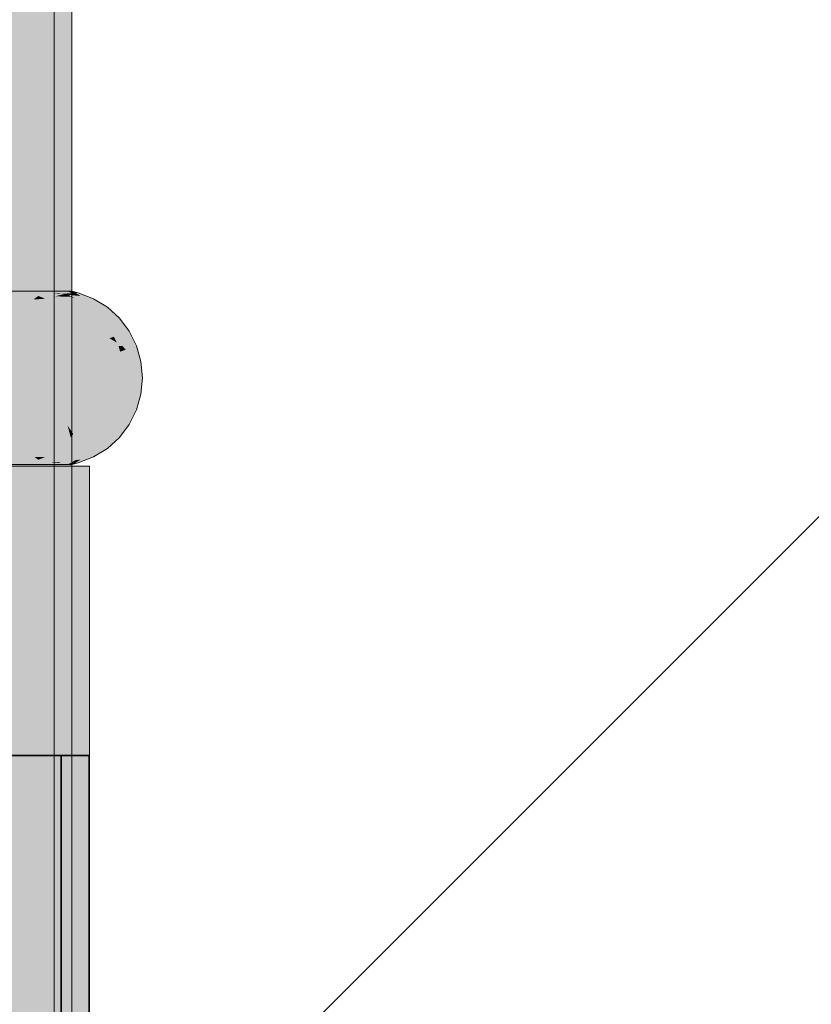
# Model space of a CAD drawing. Extents: x -299 to 601, y -39 to 381.
# Tile 225 of 252: x -52.545 to -52.097, y 137.004 to 137.561. Entities that reach past the tile are written whole.
import ezdxf

# ---------------------------------------------------------------- set-up
doc = ezdxf.new("R2010")
doc.units = 0
doc.layers.get('0').update_dxf_attribs({"lineweight": 35})
for name, color, linetype, lineweight, true_color in [('A_Wand_allgemein', 7, 'Continuous', 35, 0x585858), ('L_Auslass', 7, 'Continuous', 35, 0xababab), ('L_Auslass-Shading', 7, 'Continuous', 35, 0xababab), ('L_Bauteil', 7, 'Continuous', 5, 0xababab), ('L_Bauteil-Shading', 7, 'Continuous', 5, 0xababab), ('L_Zuluft', 6, 'Continuous', 5, 0xff00ff), ('L_Zuluft-Shading', 6, 'Continuous', 5, 0xff00ff)]:
    doc.layers.add(name, color=color, linetype=linetype, lineweight=lineweight, true_color=true_color)

# ---------------------------------------------------------------- blocks, each defined once
blk = doc.blocks.new('Shading-A06HSX2MNL', base_point=(-54.54077, 143.20929))
at = {"layer": 'L_Bauteil-Shading', "color": 251, "true_color": 0x686d72}
for points in [[(-52.53733, 138.30602), (-52.556, 140.61652), (-52.53733, 136.30827), (-52.556, 136.30827)], [(-52.52958, 140.34828), (-52.53733, 140.427), (-52.52958, 137.34642), (-52.53733, 139.38934)], [(-52.53733, 138.30602), (-52.52958, 137.34642), (-52.53733, 139.38934)], [(-52.51824, 138.89462), (-52.51824, 137.4073), (-52.51564, 138.86829), (-52.51564, 137.40727)], [(-52.52958, 137.34642), (-52.53733, 138.30602), (-52.52958, 136.30827), (-52.53733, 136.30827)], [(-52.52564, 138.1806), (-52.52958, 138.18054), (-52.52651, 136.53598), (-52.52958, 137.34642)], [(-52.52746, 136.30827), (-52.51824, 136.98775), (-52.52746, 138.17744), (-52.52279, 138.17966)], [(-52.52564, 138.1806), (-52.52651, 136.53598), (-52.52564, 136.53596)], [(-52.52279, 138.17966), (-52.51824, 136.98775), (-52.51824, 138.18181)], [(-52.53852, 138.17221), (-52.5462, 136.30827), (-52.52746, 138.17744), (-52.52746, 136.30827)], [(-52.5462, 138.16858), (-52.5462, 136.30827), (-52.53852, 138.17221)], [(-52.54984, 137.40588), (-52.55479, 137.40373), (-52.5391, 137.40637), (-52.55301, 137.40369)], [(-52.5391, 137.40637), (-52.55301, 137.40369), (-52.53457, 137.40459), (-52.53638, 137.40331)], [(-52.5391, 137.40637), (-52.54871, 137.40637), (-52.54984, 137.40588)], [(-52.51824, 137.4073), (-52.51824, 136.98775), (-52.51564, 137.40727), (-52.51564, 136.30827)], [(-52.55301, 137.40369), (-52.55638, 137.40305), (-52.53638, 137.40331), (-52.53676, 137.40305)], [(-52.53676, 137.40305), (-52.53064, 137.40305), (-52.53457, 137.40459)], [(-52.52958, 137.34642), (-52.52958, 136.53603), (-52.52651, 136.53598)], [(-52.55433, 137.31264), (-52.53645, 137.31331), (-52.55638, 137.31352), (-52.53676, 137.31352)], [(-52.54871, 137.3102), (-52.53645, 137.31331), (-52.55433, 137.31264)], [(-52.54871, 137.3102), (-52.5391, 137.3102), (-52.53645, 137.31331), (-52.53457, 137.31197)], [(-52.53645, 137.31331), (-52.53064, 137.31352), (-52.53676, 137.31352)], [(-52.53457, 137.31197), (-52.53064, 137.31352), (-52.53645, 137.31331)]]:
    blk.add_solid(points, dxfattribs=at)
at = {"layer": 'L_Bauteil-Shading', "color": 8, "true_color": 0x797e85}
for points in [[(-52.54272, 137.3093), (-52.54272, 137.40727), (-52.5752, 137.3093), (-52.5752, 137.36763)], [(-52.54272, 137.40727), (-52.5752, 137.40727), (-52.5752, 137.36763)]]:
    blk.add_solid(points, dxfattribs=at)
at = {"layer": 'L_Bauteil-Shading', "color": 251, "true_color": 0x65696f}
for points in [[(-52.5391, 137.40637), (-52.54272, 137.40727), (-52.54871, 137.40637), (-52.54554, 137.40724)], [(-52.54272, 137.40727), (-52.54542, 137.40727), (-52.54554, 137.40724)], [(-52.5057, 137.39818), (-52.52293, 137.39818), (-52.50318, 137.39587), (-52.51622, 137.39197)], [(-52.50318, 137.39587), (-52.51622, 137.39197), (-52.49889, 137.39197)], [(-52.49551, 137.39818), (-52.5057, 137.39818), (-52.50318, 137.39587)], [(-52.48869, 137.39197), (-52.49551, 137.39818), (-52.49889, 137.39197), (-52.50318, 137.39587)], [(-52.49889, 137.3246), (-52.51622, 137.3246), (-52.50142, 137.32228), (-52.52293, 137.31837)], [(-52.50142, 137.32228), (-52.52293, 137.31837), (-52.5057, 137.31837)], [(-52.49551, 137.31837), (-52.48869, 137.3246), (-52.5057, 137.31837), (-52.50142, 137.32228)], [(-52.48869, 137.3246), (-52.49889, 137.3246), (-52.50142, 137.32228)], [(-52.54834, 137.31009), (-52.5391, 137.3102), (-52.54871, 137.3102)], [(-52.54542, 137.3093), (-52.54272, 137.3093), (-52.54834, 137.31009), (-52.5391, 137.3102)]]:
    blk.add_solid(points, dxfattribs=at)
at = {"layer": 'L_Bauteil-Shading', "color": 251, "true_color": 0x686c72}
for points in [[(-52.51935, 137.40727), (-52.54272, 137.40727), (-52.51935, 137.39386), (-52.54272, 137.3093)], [(-52.51564, 137.3093), (-52.51564, 137.40727), (-52.51935, 137.3093), (-52.51935, 137.39386)], [(-52.51564, 137.40727), (-52.51935, 137.40727), (-52.51935, 137.39386)], [(-52.51935, 137.39386), (-52.54272, 137.3093), (-52.51935, 137.3093)], [(-52.48669, 137.36746), (-52.50423, 137.36746), (-52.48637, 137.36409), (-52.5034, 137.35828)], [(-52.47649, 137.36746), (-52.48669, 137.36746), (-52.48637, 137.36409)], [(-52.47564, 137.35828), (-52.47649, 137.36746), (-52.48584, 137.35828), (-52.48637, 137.36409)], [(-52.48637, 137.36409), (-52.5034, 137.35828), (-52.48584, 137.35828)], [(-52.48584, 137.35828), (-52.5034, 137.35828), (-52.48615, 137.3549), (-52.50423, 137.34909)], [(-52.47649, 137.34909), (-52.47564, 137.35828), (-52.48669, 137.34909), (-52.48615, 137.3549)], [(-52.47564, 137.35828), (-52.48584, 137.35828), (-52.48615, 137.3549)], [(-52.48615, 137.3549), (-52.50423, 137.34909), (-52.48669, 137.34909)]]:
    blk.add_solid(points, dxfattribs=at)
at = {"layer": 'L_Bauteil-Shading', "color": 251, "true_color": 0x61656a}
for points in [[(-52.53926, 137.40727), (-52.54272, 137.40727), (-52.53107, 137.40668), (-52.5391, 137.40637)], [(-52.53107, 137.40668), (-52.52525, 137.40691), (-52.53926, 137.40727), (-52.52676, 137.40727)], [(-52.53107, 137.40668), (-52.5391, 137.40637), (-52.52682, 137.40637)], [(-52.52682, 137.40637), (-52.52308, 137.40637), (-52.53107, 137.40668), (-52.52525, 137.40691)], [(-52.52676, 137.40727), (-52.52525, 137.40691), (-52.51815, 137.40727), (-52.51794, 137.40718)], [(-52.51794, 137.40718), (-52.52525, 137.40691), (-52.51599, 137.40637), (-52.52308, 137.40637)], [(-52.51794, 137.40718), (-52.51564, 137.40727), (-52.51815, 137.40727)], [(-52.51564, 137.40727), (-52.51794, 137.40718), (-52.51348, 137.40637), (-52.51599, 137.40637)], [(-52.51348, 137.40637), (-52.51196, 137.40637), (-52.51564, 137.40727)], [(-52.5391, 137.3102), (-52.54272, 137.3093), (-52.52682, 137.3102), (-52.53691, 137.30946)], [(-52.54272, 137.3093), (-52.53926, 137.3093), (-52.53691, 137.30946)], [(-52.53691, 137.30946), (-52.53926, 137.3093), (-52.52459, 137.30981), (-52.52676, 137.3093)], [(-52.52682, 137.3102), (-52.53691, 137.30946), (-52.52308, 137.3102), (-52.52459, 137.30981)], [(-52.51629, 137.31006), (-52.52459, 137.30981), (-52.51815, 137.3093), (-52.52676, 137.3093)], [(-52.51599, 137.3102), (-52.52308, 137.3102), (-52.51629, 137.31006), (-52.52459, 137.30981)], [(-52.5136, 137.31013), (-52.51629, 137.31006), (-52.51564, 137.3093), (-52.51815, 137.3093)], [(-52.51348, 137.3102), (-52.51599, 137.3102), (-52.5136, 137.31013), (-52.51629, 137.31006)], [(-52.51564, 137.3093), (-52.51196, 137.3102), (-52.5136, 137.31013)], [(-52.5136, 137.31013), (-52.51196, 137.3102), (-52.51348, 137.3102)]]:
    blk.add_solid(points, dxfattribs=at)
at = {"layer": 'L_Bauteil-Shading', "color": 251, "true_color": 0x62666b}
for points in [[(-52.52522, 137.40437), (-52.5391, 137.40637), (-52.53457, 137.40459)], [(-52.52522, 137.40437), (-52.52019, 137.40561), (-52.5391, 137.40637), (-52.52682, 137.40637)], [(-52.52308, 137.40637), (-52.52682, 137.40637), (-52.5215, 137.40576)], [(-52.51894, 137.40512), (-52.52019, 137.40561), (-52.52339, 137.40433), (-52.52522, 137.40437)], [(-52.52308, 137.40637), (-52.5215, 137.40576), (-52.51599, 137.40637), (-52.51573, 137.4062)], [(-52.51573, 137.4062), (-52.5215, 137.40576), (-52.51513, 137.40581), (-52.51778, 137.40533)], [(-52.51778, 137.40533), (-52.52019, 137.40561), (-52.51894, 137.40512)], [(-52.51513, 137.40581), (-52.51778, 137.40533), (-52.51371, 137.40486)], [(-52.51573, 137.4062), (-52.51348, 137.40637), (-52.51599, 137.40637)], [(-52.51348, 137.40637), (-52.51573, 137.4062), (-52.51316, 137.40616), (-52.51513, 137.40581)], [(-52.51316, 137.40616), (-52.51513, 137.40581), (-52.51067, 137.40453), (-52.51371, 137.40486)], [(-52.51316, 137.40616), (-52.51196, 137.40637), (-52.51348, 137.40637)], [(-52.51067, 137.40453), (-52.50571, 137.40395), (-52.51316, 137.40616), (-52.51196, 137.40637)], [(-52.53064, 137.40305), (-52.52522, 137.40437), (-52.53457, 137.40459)], [(-52.52522, 137.40437), (-52.53064, 137.40305), (-52.52339, 137.40433)], [(-52.52339, 137.40433), (-52.53064, 137.40305), (-52.51648, 137.40417), (-52.51355, 137.40305)], [(-52.51894, 137.40512), (-52.52339, 137.40433), (-52.51648, 137.40417)], [(-52.51894, 137.40512), (-52.51648, 137.40417), (-52.51778, 137.40533), (-52.5156, 137.40416)], [(-52.51778, 137.40533), (-52.5156, 137.40416), (-52.50571, 137.40395), (-52.50564, 137.40393)], [(-52.51648, 137.40417), (-52.51355, 137.40305), (-52.5156, 137.40416)], [(-52.5156, 137.40416), (-52.51355, 137.40305), (-52.50564, 137.40393), (-52.50336, 137.40305)], [(-52.51678, 137.31227), (-52.51648, 137.31239), (-52.5391, 137.3102), (-52.53457, 137.31197)], [(-52.52682, 137.3102), (-52.52019, 137.31094), (-52.5391, 137.3102), (-52.51678, 137.31227)], [(-52.51648, 137.31239), (-52.51355, 137.31352), (-52.53457, 137.31197), (-52.53064, 137.31352)], [(-52.52682, 137.3102), (-52.52308, 137.3102), (-52.5215, 137.31081)], [(-52.51371, 137.31169), (-52.5215, 137.31081), (-52.51599, 137.3102), (-52.52308, 137.3102)], [(-52.51678, 137.31227), (-52.52019, 137.31094), (-52.50564, 137.31264), (-52.50571, 137.31261)], [(-52.50336, 137.31352), (-52.51355, 137.31352), (-52.51678, 137.31227)], [(-52.51678, 137.31227), (-52.50564, 137.31264), (-52.51521, 137.31242)], [(-52.51067, 137.31204), (-52.51371, 137.31169), (-52.51348, 137.3102), (-52.51599, 137.3102)], [(-52.50564, 137.31264), (-52.50336, 137.31352), (-52.51521, 137.31242)], [(-52.51348, 137.3102), (-52.51196, 137.3102), (-52.51067, 137.31204), (-52.50571, 137.31261)]]:
    blk.add_solid(points, dxfattribs=at)
at = {"layer": 'L_Bauteil-Shading', "color": 8, "true_color": 0x6d7177}
for points in [[(-52.56337, 137.39818), (-52.54106, 137.39818), (-52.55908, 137.40117), (-52.53714, 137.4026)], [(-52.55908, 137.40117), (-52.53714, 137.4026), (-52.55638, 137.40305), (-52.53676, 137.40305)], [(-52.54106, 137.39818), (-52.52293, 137.39818), (-52.53714, 137.4026), (-52.53064, 137.40305)], [(-52.53714, 137.4026), (-52.53064, 137.40305), (-52.53676, 137.40305)], [(-52.56041, 137.31633), (-52.54022, 137.31743), (-52.56337, 137.31837), (-52.54106, 137.31837)], [(-52.55638, 137.31352), (-52.53676, 137.31352), (-52.56041, 137.31633), (-52.54022, 137.31743)], [(-52.54022, 137.31743), (-52.52293, 137.31837), (-52.54106, 137.31837)], [(-52.53676, 137.31352), (-52.53064, 137.31352), (-52.54022, 137.31743), (-52.52293, 137.31837)]]:
    blk.add_solid(points, dxfattribs=at)
at = {"layer": 'L_Bauteil-Shading', "color": 251, "true_color": 0x64686d}
for points in [[(-52.51355, 137.40305), (-52.53064, 137.40305), (-52.51063, 137.40123), (-52.52293, 137.39818)], [(-52.51063, 137.40123), (-52.52293, 137.39818), (-52.5057, 137.39818)], [(-52.50336, 137.40305), (-52.51355, 137.40305), (-52.51063, 137.40123)], [(-52.49551, 137.39818), (-52.50336, 137.40305), (-52.5057, 137.39818), (-52.51063, 137.40123)], [(-52.5057, 137.31837), (-52.52293, 137.31837), (-52.50864, 137.31656), (-52.53064, 137.31352)], [(-52.50864, 137.31656), (-52.53064, 137.31352), (-52.51355, 137.31352)], [(-52.50336, 137.31352), (-52.49551, 137.31837), (-52.51355, 137.31352), (-52.50864, 137.31656)], [(-52.49551, 137.31837), (-52.5057, 137.31837), (-52.50864, 137.31656)]]:
    blk.add_solid(points, dxfattribs=at)
at = {"layer": 'L_Bauteil-Shading', "color": 8, "true_color": 0x71757b}
for points in [[(-52.56945, 137.39197), (-52.5448, 137.39197), (-52.56694, 137.39453), (-52.54201, 137.39659)], [(-52.56694, 137.39453), (-52.54201, 137.39659), (-52.56337, 137.39818), (-52.54106, 137.39818)], [(-52.5448, 137.39197), (-52.51622, 137.39197), (-52.54201, 137.39659), (-52.52293, 137.39818)], [(-52.54201, 137.39659), (-52.52293, 137.39818), (-52.54106, 137.39818)], [(-52.56601, 137.32108), (-52.54363, 137.32266), (-52.56945, 137.3246), (-52.5448, 137.3246)], [(-52.56337, 137.31837), (-52.54106, 137.31837), (-52.56601, 137.32108), (-52.54363, 137.32266)], [(-52.54363, 137.32266), (-52.51622, 137.3246), (-52.5448, 137.3246)], [(-52.54106, 137.31837), (-52.52293, 137.31837), (-52.54363, 137.32266), (-52.51622, 137.3246)]]:
    blk.add_solid(points, dxfattribs=at)
at = {"layer": 'L_Bauteil-Shading', "color": 8, "true_color": 0x74797f}
for points in [[(-52.57314, 137.38649), (-52.54598, 137.3891), (-52.56945, 137.39197), (-52.5448, 137.39197)], [(-52.51622, 137.39197), (-52.54638, 137.38815), (-52.51846, 137.3846), (-52.54784, 137.3846)], [(-52.54638, 137.38815), (-52.51622, 137.39197), (-52.54598, 137.3891)], [(-52.54598, 137.3891), (-52.51622, 137.39197), (-52.5448, 137.39197)], [(-52.51622, 137.39197), (-52.51846, 137.3846), (-52.51479, 137.39005)], [(-52.51846, 137.3846), (-52.51076, 137.3846), (-52.51479, 137.39005)], [(-52.54607, 137.32767), (-52.56945, 137.3246), (-52.5448, 137.3246)], [(-52.54659, 137.32893), (-52.51804, 137.33134), (-52.54784, 137.33195), (-52.51846, 137.33195)], [(-52.54607, 137.32767), (-52.51804, 137.33134), (-52.54659, 137.32893)], [(-52.51804, 137.33134), (-52.54607, 137.32767), (-52.51622, 137.3246), (-52.5448, 137.3246)], [(-52.51804, 137.33134), (-52.51076, 137.33195), (-52.51846, 137.33195)], [(-52.51479, 137.32652), (-52.51076, 137.33195), (-52.51804, 137.33134)], [(-52.51804, 137.33134), (-52.51622, 137.3246), (-52.51479, 137.32652)]]:
    blk.add_solid(points, dxfattribs=at)
at = {"layer": 'L_Bauteil-Shading', "color": 251, "true_color": 0x666a70}
for points in [[(-52.49683, 137.38925), (-52.49889, 137.39197), (-52.51479, 137.39005), (-52.51622, 137.39197)], [(-52.49683, 137.38925), (-52.51479, 137.39005), (-52.50545, 137.38637)], [(-52.51479, 137.39005), (-52.51076, 137.3846), (-52.50545, 137.38637)], [(-52.49332, 137.3846), (-52.49683, 137.38925), (-52.50093, 137.3846), (-52.50545, 137.38637)], [(-52.48869, 137.39197), (-52.49889, 137.39197), (-52.49683, 137.38925)], [(-52.48313, 137.3846), (-52.48869, 137.39197), (-52.49332, 137.3846), (-52.49683, 137.38925)], [(-52.50545, 137.38637), (-52.51076, 137.3846), (-52.50093, 137.3846)], [(-52.49538, 137.32924), (-52.51479, 137.32652), (-52.51622, 137.3246)], [(-52.49538, 137.32924), (-52.51622, 137.3246), (-52.49889, 137.3246)], [(-52.49538, 137.32924), (-52.49332, 137.33195), (-52.51479, 137.32652), (-52.50093, 137.33195)], [(-52.50093, 137.33195), (-52.51076, 137.33195), (-52.51479, 137.32652)], [(-52.48869, 137.3246), (-52.48313, 137.33195), (-52.49889, 137.3246), (-52.49538, 137.32924)], [(-52.48313, 137.33195), (-52.49332, 137.33195), (-52.49538, 137.32924)]]:
    blk.add_solid(points, dxfattribs=at)
at = {"layer": 'L_Bauteil-Shading', "color": 8, "true_color": 0x767b82}
for points in [[(-52.5501, 137.37634), (-52.52212, 137.37634), (-52.54895, 137.38057), (-52.51883, 137.38374)], [(-52.51883, 137.38374), (-52.54795, 137.3842), (-52.54895, 137.38057)], [(-52.51846, 137.3846), (-52.54784, 137.3846), (-52.51883, 137.38374), (-52.54795, 137.3842)], [(-52.52212, 137.37634), (-52.50671, 137.37634), (-52.51883, 137.38374), (-52.51076, 137.3846)], [(-52.51883, 137.38374), (-52.51076, 137.3846), (-52.51846, 137.3846)], [(-52.54921, 137.33698), (-52.52212, 137.34023), (-52.5501, 137.34023)], [(-52.52212, 137.34023), (-52.54921, 137.33698), (-52.52149, 137.33881), (-52.54899, 137.33615)], [(-52.54784, 137.33195), (-52.51846, 137.33195), (-52.54899, 137.33615), (-52.52149, 137.33881)], [(-52.52149, 137.33881), (-52.50671, 137.34023), (-52.52212, 137.34023)], [(-52.51846, 137.33195), (-52.51076, 137.33195), (-52.52149, 137.33881), (-52.50671, 137.34023)]]:
    blk.add_solid(points, dxfattribs=at)
at = {"layer": 'L_Bauteil-Shading', "color": 251, "true_color": 0x676b71}
for points in [[(-52.50093, 137.3846), (-52.51076, 137.3846), (-52.49434, 137.38068), (-52.50671, 137.37634)], [(-52.49181, 137.38156), (-52.49332, 137.3846), (-52.49434, 137.38068), (-52.50093, 137.3846)], [(-52.48313, 137.3846), (-52.49332, 137.3846), (-52.49181, 137.38156)], [(-52.47902, 137.37634), (-52.48313, 137.3846), (-52.48921, 137.37634), (-52.49181, 137.38156)], [(-52.48921, 137.37634), (-52.49012, 137.37817), (-52.50671, 137.37634), (-52.49434, 137.38068)], [(-52.49012, 137.37817), (-52.49181, 137.38156), (-52.49434, 137.38068)], [(-52.48921, 137.34023), (-52.50671, 137.34023), (-52.49073, 137.33717), (-52.51076, 137.33195)], [(-52.48313, 137.33195), (-52.47902, 137.34023), (-52.49332, 137.33195), (-52.49073, 137.33717)], [(-52.47902, 137.34023), (-52.48921, 137.34023), (-52.49073, 137.33717)], [(-52.49329, 137.3365), (-52.51076, 137.33195), (-52.50093, 137.33195)], [(-52.49332, 137.33195), (-52.49073, 137.33717), (-52.50093, 137.33195), (-52.49329, 137.3365)]]:
    blk.add_solid(points, dxfattribs=at)
at = {"layer": 'L_Bauteil-Shading', "color": 8, "true_color": 0x787d84}
for points in [[(-52.55148, 137.36746), (-52.52437, 137.36746), (-52.55087, 137.37143), (-52.52257, 137.37457)], [(-52.55087, 137.37143), (-52.52257, 137.37457), (-52.5501, 137.37634), (-52.52212, 137.37634)], [(-52.52437, 137.36746), (-52.50423, 137.36746), (-52.52257, 137.37457), (-52.50671, 137.37634)], [(-52.52257, 137.37457), (-52.50671, 137.37634), (-52.52212, 137.37634)], [(-52.55072, 137.34422), (-52.52385, 137.34703), (-52.55148, 137.34909), (-52.52437, 137.34909)], [(-52.5501, 137.34023), (-52.52212, 137.34023), (-52.55072, 137.34422), (-52.52385, 137.34703)], [(-52.52385, 137.34703), (-52.50423, 137.34909), (-52.52437, 137.34909)], [(-52.52212, 137.34023), (-52.50671, 137.34023), (-52.52385, 137.34703), (-52.50423, 137.34909)]]:
    blk.add_solid(points, dxfattribs=at)
at = {"layer": 'L_Bauteil-Shading', "color": 251, "true_color": 0x676c71}
for points in [[(-52.48921, 137.37634), (-52.50671, 137.37634), (-52.48829, 137.37308), (-52.50423, 137.36746)], [(-52.48829, 137.37308), (-52.50423, 137.36746), (-52.48669, 137.36746)], [(-52.48829, 137.37308), (-52.48502, 137.37424), (-52.48921, 137.37634), (-52.48705, 137.37634)], [(-52.48669, 137.36746), (-52.47852, 137.36746), (-52.48829, 137.37308), (-52.48502, 137.37424)], [(-52.48502, 137.37424), (-52.47902, 137.37634), (-52.48705, 137.37634)], [(-52.47852, 137.36746), (-52.47649, 137.36746), (-52.48502, 137.37424), (-52.47902, 137.37634)], [(-52.48669, 137.34909), (-52.50423, 137.34909), (-52.48762, 137.34583), (-52.50671, 137.34023)], [(-52.48762, 137.34583), (-52.50671, 137.34023), (-52.48921, 137.34023)], [(-52.48921, 137.34023), (-52.48705, 137.34023), (-52.48762, 137.34583), (-52.47931, 137.34827)], [(-52.47649, 137.34909), (-52.48669, 137.34909), (-52.48762, 137.34583)], [(-52.48705, 137.34023), (-52.47902, 137.34023), (-52.47931, 137.34827), (-52.47649, 137.34909)]]:
    blk.add_solid(points, dxfattribs=at)
at = {"layer": 'L_Bauteil-Shading', "color": 8, "true_color": 0x797e84}
for points in [[(-52.55175, 137.36211), (-52.52456, 137.36517), (-52.55148, 137.36746), (-52.52437, 137.36746)], [(-52.52513, 137.35828), (-52.5034, 137.35828), (-52.52456, 137.36517), (-52.50423, 137.36746)], [(-52.52456, 137.36517), (-52.50423, 137.36746), (-52.52437, 137.36746)], [(-52.55195, 137.35828), (-52.52513, 137.35828), (-52.55175, 137.36211), (-52.52456, 137.36517)], [(-52.55168, 137.35294), (-52.52493, 137.3559), (-52.55195, 137.35828), (-52.52513, 137.35828)], [(-52.55148, 137.34909), (-52.52437, 137.34909), (-52.55168, 137.35294), (-52.52493, 137.3559)], [(-52.52493, 137.3559), (-52.5034, 137.35828), (-52.52513, 137.35828)], [(-52.52437, 137.34909), (-52.50423, 137.34909), (-52.52493, 137.3559), (-52.5034, 137.35828)]]:
    blk.add_solid(points, dxfattribs=at)
blk = doc.blocks.new('Shading-A06HSX2ONL', base_point=(-54.10571, 137.1447))
at = {"layer": 'L_Auslass-Shading', "color": 252, "true_color": 0x87847c}
for points in [[(-52.52697, 137.1447), (-52.57568, 137.1447), (-52.52697, 136.1447), (-52.57568, 136.1447)], [(-52.50571, 137.1447), (-52.56023, 137.1447), (-52.50571, 136.1447), (-52.56023, 136.1447)], [(-52.52171, 136.1447), (-52.52171, 137.1447), (-52.52697, 136.1447), (-52.52697, 137.1447)]]:
    blk.add_solid(points, dxfattribs=at)
blk = doc.blocks.new('Shading-A06HSX4KNL', base_point=(-52.72, 137.30827))
at = {"layer": 'L_Zuluft-Shading', "color": 214, "true_color": 0x900090}
blk.add_solid([(-52.50564, 137.30827), (-52.56016, 137.30827), (-52.50564, 136.1447), (-52.56016, 136.1447)], dxfattribs=at)
blk = doc.blocks.new('Wand-A06HSXAKNL', base_point=(-231.60837, 136.14638))
at = {"color": 0, "lineweight": -2}
blk.add_line((-53.22646, 136.14637), (-49.22646, 140.14637), dxfattribs=at)
blk = doc.blocks.new('Z-LVS_160-A06HSXCANL', base_point=(-56.02571, 135.94469))
at = {"color": 254, "linetype": 'ByBlock', "lineweight": -2, "ltscale": 0.35, "true_color": 0xefebdc}
for p, q in [((-52.52171, 137.14469), (-53.44959, 137.14469)), ((-52.50571, 137.14469), (-53.44296, 137.14469)), ((-52.52171, 136.14469), (-52.52171, 137.14469)), ((-52.50571, 136.14469), (-52.50571, 137.14469))]:
    blk.add_line(p, q, dxfattribs=at)
blk = doc.blocks.new('FKRS-EU_DE_160_Z00-A06HSXMWNL', base_point=(-57.40462, 136.30827))
at = {"color": 9, "linetype": 'ByBlock', "lineweight": -2, "ltscale": 0.13, "true_color": 0xbfc7d1}
for p, q in [((-52.52564, 136.30828), (-52.52564, 144.30828)), ((-52.51564, 136.30828), (-52.51564, 144.30828)), ((-52.54272, 137.40727), (-52.62301, 137.40727)), ((-52.51564, 137.40727), (-52.54272, 137.40727)), ((-52.51564, 137.30929), (-52.51564, 137.40727)), ((-52.51196, 137.40637), (-52.51564, 137.40727)), ((-52.50336, 137.40304), (-52.51196, 137.40637)), ((-52.49551, 137.39818), (-52.50336, 137.40304)), ((-52.48869, 137.39197), (-52.49551, 137.39818)), ((-52.48313, 137.3846), (-52.48869, 137.39197)), ((-52.47902, 137.37634), (-52.48313, 137.3846)), ((-52.47649, 137.36747), (-52.47902, 137.37634)), ((-52.47564, 137.35828), (-52.47649, 137.36747)), ((-52.47649, 137.34909), (-52.47564, 137.35828)), ((-52.47902, 137.34022), (-52.47649, 137.34909)), ((-52.48313, 137.33196), (-52.47902, 137.34022)), ((-52.48869, 137.3246), (-52.48313, 137.33196)), ((-52.49551, 137.31838), (-52.48869, 137.3246)), ((-52.50336, 137.31352), (-52.49551, 137.31838)), ((-52.51196, 137.31019), (-52.50336, 137.31352)), ((-52.62301, 137.30929), (-52.54272, 137.30929)), ((-52.54272, 137.30929), (-52.51564, 137.30929)), ((-52.51564, 137.30929), (-52.51196, 137.31019))]:
    blk.add_line(p, q, dxfattribs=at)
blk = doc.blocks.new('Wickelfalzrohr-A06HSXMYNL', base_point=(-55.70564, 136.1447))
at = {"color": 0, "linetype": 'ByBlock', "lineweight": -2, "ltscale": 0.13}
for p, q in [((-52.50564, 137.30828), (-53.4429, 137.30828)), ((-52.50564, 136.14469), (-52.50564, 137.30828))]:
    blk.add_line(p, q, dxfattribs=at)

msp = doc.modelspace()

# ---------------------------------------------------------------- block references
at = {"layer": 'A_Wand_allgemein', "ltscale": 0.35}
msp.add_blockref('Wand-A06HSXAKNL', (-231.60837, 136.14638), dxfattribs=at)
at = {"layer": 'L_Auslass'}
msp.add_blockref('Shading-A06HSX2ONL', (-54.10571, 137.1447), dxfattribs=at)
at = {"layer": 'L_Auslass', "ltscale": 0.35}
msp.add_blockref('Z-LVS_160-A06HSXCANL', (-56.02571, 135.94469), dxfattribs=at)
at = {"layer": 'L_Bauteil', "ltscale": 0.13}
msp.add_blockref('FKRS-EU_DE_160_Z00-A06HSXMWNL', (-57.40462, 136.30827), dxfattribs=at)
at = {"layer": 'L_Bauteil'}
msp.add_blockref('Shading-A06HSX2MNL', (-54.54077, 143.20929), dxfattribs=at)
at = {"layer": 'L_Zuluft', "ltscale": 0.13}
msp.add_blockref('Wickelfalzrohr-A06HSXMYNL', (-55.70564, 136.1447), dxfattribs=at)
at = {"layer": 'L_Zuluft'}
msp.add_blockref('Shading-A06HSX4KNL', (-52.72, 137.30827), dxfattribs=at)

doc.saveas('drawing.dxf')
